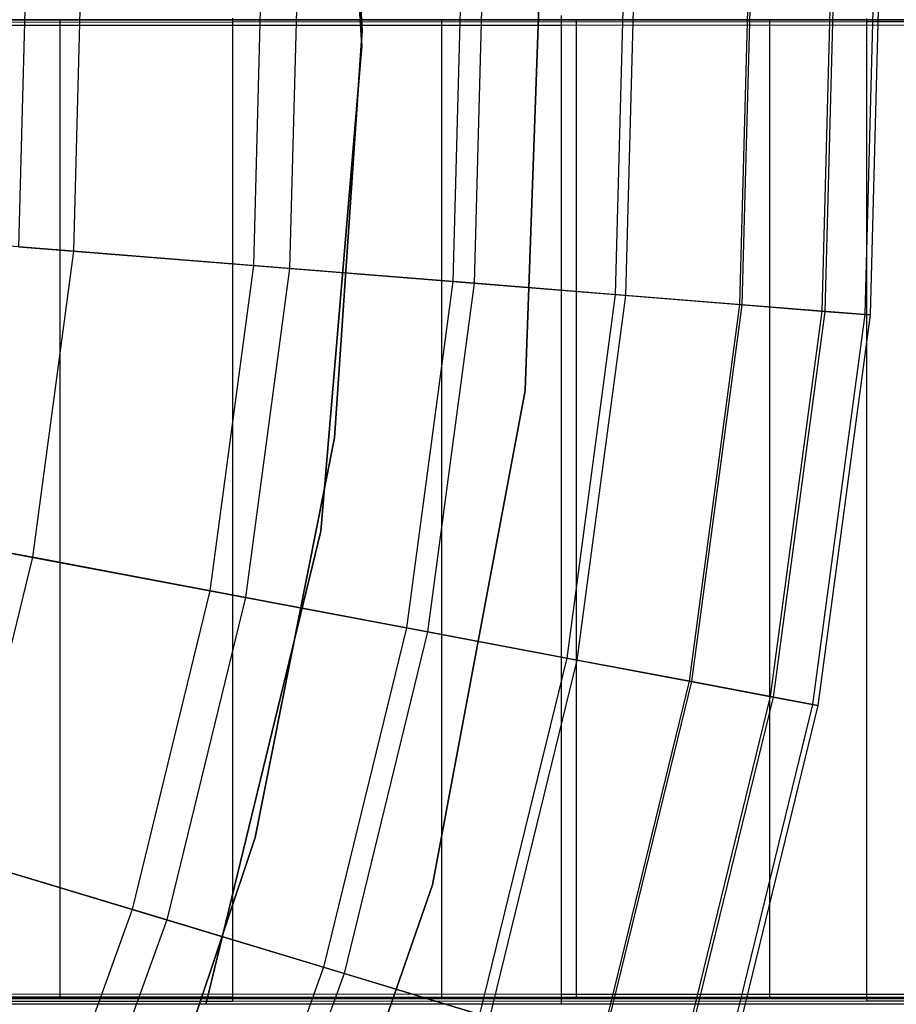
# Model space of a CAD drawing. Extents: x 0.1 to 16.1, y -7 to 7.
# Tile 59 of 68: x 10.4 to 11.1, y -0.8 to 0. Entities that reach past the tile are written whole.
import ezdxf

# ---------------------------------------------------------------- set-up
doc = ezdxf.new("R2010")
doc.units = 0
doc.header["$LTSCALE"] = 2.54
doc.layers.get('0').update_dxf_attribs({"color": 13, "linetype": 'CONTINUOUS'})

# ---------------------------------------------------------------- blocks, each defined once
blk = doc.blocks.new('DROPS_WOOD_E_PM_STL')
at = {"color": 0}
for p, q in [((10.67991, -0.02142, 213.10308), (10.65271, 0.37571, 213.10308)), ((10.65271, 0.37571, 220.70308), (10.67991, -0.02142, 220.70308)), ((10.65271, 0.37571, 220.70308), (10.67991, -0.02142, 220.70308)), ((10.67991, -0.02142, 213.10308), (10.65271, 0.37571, 213.10308)), ((10.67998, -0.00922, 213.38308), (10.65982, 0.32333, 213.38308)), ((10.65982, 0.32333, 213.30308), (10.67998, -0.00922, 213.30308)), ((10.67998, -0.00922, 213.38308), (10.65982, 0.32333, 213.38308)), ((10.65982, 0.32333, 213.30308), (10.67998, -0.00922, 213.30308)), ((10.67998, -0.00922, 220.70308), (10.65982, 0.32333, 220.70308)), ((10.82789, 0.10776, 213.10308), (10.81326, -0.30299, 213.10308)), ((10.81326, -0.30299, 220.70308), (10.82789, 0.10776, 220.70308)), ((10.82789, 0.10776, 213.10308), (10.81326, -0.30299, 213.10308)), ((10.81326, -0.30299, 220.70308), (10.82789, 0.10776, 220.70308)), ((11.10393, 0.08053, 5.18815), (11.09536, -0.24135, 5.18815)), ((11.10393, 0.08053, 5.18815), (11.09536, -0.24135, 5.18815)), ((10.89501, 0.07496, 6.32169), (10.88703, -0.22468, 6.32169)), ((10.89501, 0.07496, 6.32169), (10.88703, -0.22468, 6.32169)), ((10.90339, 0.07519, 4.01692), (10.89539, -0.22535, 4.01692)), ((10.90339, 0.07519, 4.01692), (10.89539, -0.22535, 4.01692)), ((10.99687, 0.07768, 5.95026), (10.98861, -0.23281, 5.95026)), ((10.99687, 0.07768, 5.95026), (10.98861, -0.23281, 5.95026)), ((10.99874, 0.07773, 4.30036), (10.99047, -0.23296, 4.30036)), ((10.99874, 0.07773, 4.30036), (10.99047, -0.23296, 4.30036)), ((11.06436, 0.07947, 4.59213), (11.0559, -0.23819, 4.59213)), ((11.06436, 0.07947, 4.59213), (11.0559, -0.23819, 4.59213)), ((11.06668, 0.07954, 5.57149), (11.05822, -0.23838, 5.57149)), ((11.06668, 0.07954, 5.57149), (11.05822, -0.23838, 5.57149)), ((11.09955, 0.08041, 4.88912), (11.09099, -0.241, 4.88912)), ((11.09955, 0.08041, 4.88912), (11.09099, -0.241, 4.88912)), ((10.59833, 0.06706, 7.03176), (10.59119, -0.201, 7.03176)), ((10.59833, 0.06706, 7.03176), (10.59119, -0.201, 7.03176)), ((10.62787, 0.06785, 3.48698), (10.62065, -0.20336, 3.48698)), ((10.62787, 0.06785, 3.48698), (10.62065, -0.20336, 3.48698)), ((10.76184, 0.07142, 6.68307), (10.75424, -0.21405, 6.68307)), ((10.76184, 0.07142, 6.68307), (10.75424, -0.21405, 6.68307)), ((10.77933, 0.07188, 3.74483), (10.77168, -0.21545, 3.74483)), ((10.77933, 0.07188, 3.74483), (10.77168, -0.21545, 3.74483)), ((10.40567, 0.06193, 7.36522), (10.39908, -0.18562, 7.36522)), ((10.40567, 0.06193, 7.36522), (10.39908, -0.18562, 7.36522)), ((10.45064, 0.06313, 3.24614), (10.44392, -0.18921, 3.24614)), ((10.45064, 0.06313, 3.24614), (10.44392, -0.18921, 3.24614)), ((10.08241, 0, 34.5063), (10.43305, 0, 34.78593)), ((10.43305, 0, 39.96788), (10.08241, 0, 40.24751)), ((10.08241, 0, 34.5063), (10.43305, 0, 34.78593)), ((10.43305, 0, 39.96788), (10.08241, 0, 40.24751)), ((10.15219, 0, 16.7113), (10.85523, 0, 17.02252)), ((10.85523, 0, 27.66171), (10.15219, 0, 27.97292)), ((10.15219, 0, 16.7113), (10.85523, 0, 17.02252)), ((10.85523, 0, 27.66171), (10.15219, 0, 27.97292)), ((10.43305, -0.8, 34.78593), (10.43305, 0, 34.78593)), ((10.43305, 0, 34.78593), (10.74506, 0, 35.10811)), ((10.43305, -0.8, 34.78593), (10.43305, 0, 34.78593)), ((10.43305, -0.8, 39.96788), (10.43305, 0, 39.96788)), ((10.74506, 0, 39.64571), (10.43305, 0, 39.96788)), ((10.43305, -0.8, 39.96788), (10.43305, 0, 39.96788)), ((10.43305, 0, 34.78593), (10.74506, 0, 35.10811)), ((10.74506, 0, 39.64571), (10.43305, 0, 39.96788)), ((10.57396, 0.00113, 34.23919), (10.57396, -0.79887, 34.23878)), ((10.57396, 0.00113, 34.23919), (10.57396, -0.79887, 34.23878)), ((10.74506, -0.8, 35.10811), (10.74506, 0, 35.10811)), ((10.74506, 0, 35.10811), (11.01331, 0, 35.46754)), ((10.74506, -0.8, 35.10811), (10.74506, 0, 35.10811)), ((10.74506, -0.8, 39.64571), (10.74506, 0, 39.64571)), ((11.01331, 0, 39.28628), (10.74506, 0, 39.64571)), ((10.74506, -0.8, 39.64571), (10.74506, 0, 39.64571)), ((10.74506, 0, 35.10811), (11.01331, 0, 35.46754)), ((11.01331, 0, 39.28628), (10.74506, 0, 39.64571)), ((10.84292, -0.79662, 29.85836), (10.84292, 0.00338, 29.85877)), ((10.84292, -0.79662, 29.85836), (10.84292, 0.00338, 29.85877)), ((10.85523, -0.8, 17.02252), (10.85523, 0, 17.02252)), ((10.85523, 0, 17.02252), (11.5127, 0, 17.42108)), ((10.85523, -0.8, 17.02252), (10.85523, 0, 17.02252)), ((10.85523, -0.8, 27.66171), (10.85523, 0, 27.66171)), ((11.5127, 0, 27.26315), (10.85523, 0, 27.66171)), ((10.85523, -0.8, 27.66171), (10.85523, 0, 27.66171)), ((10.85523, 0, 17.02252), (11.5127, 0, 17.42108)), ((11.5127, 0, 27.26315), (10.85523, 0, 27.66171)), ((11.01331, -0.8, 35.46754), (11.01331, 0, 35.46754)), ((11.01331, 0, 35.46754), (11.23339, 0, 35.85832)), ((11.01331, -0.8, 35.46754), (11.01331, 0, 35.46754)), ((11.01331, -0.8, 39.28628), (11.01331, 0, 39.28628)), ((11.23339, 0, 38.8955), (11.01331, 0, 39.28628)), ((11.01331, -0.8, 39.28628), (11.01331, 0, 39.28628)), ((11.01331, 0, 35.46754), (11.23339, 0, 35.85832)), ((11.23339, 0, 38.8955), (11.01331, 0, 39.28628)), ((11.09229, 0.00087, 34.73477), (11.09229, -0.79913, 34.73435)), ((11.09229, 0.00087, 34.73477), (11.09229, -0.79913, 34.73435)), ((9.86017, -0.00451, 45.16594), (10.84292, -0.00436, 44.87427)), ((9.86017, -0.00451, 45.16594), (10.84292, -0.00436, 44.87427)), ((10.57396, -0.0021, 40.49384), (9.97547, -0.0023, 40.8889)), ((10.57396, -0.0021, 40.49384), (9.97547, -0.0023, 40.8889)), ((11.09229, -0.00184, 39.99828), (10.57396, -0.0021, 40.49384)), ((11.09229, -0.00184, 39.99828), (10.57396, -0.0021, 40.49384)), ((10.57396, -0.0021, 40.49384), (10.57396, -0.8021, 40.49343)), ((10.57396, -0.0021, 40.49384), (10.57396, -0.8021, 40.49343)), ((10.84292, -0.00436, 44.87427), (11.78031, -0.00414, 44.45931)), ((10.84292, -0.00436, 44.87427), (11.78031, -0.00414, 44.45931)), ((10.84292, -0.80436, 44.87385), (10.84292, -0.00436, 44.87427)), ((10.84292, -0.80436, 44.87385), (10.84292, -0.00436, 44.87427)), ((11.51379, -0.00154, 39.41812), (11.09229, -0.00184, 39.99828)), ((11.51379, -0.00154, 39.41812), (11.09229, -0.00184, 39.99828)), ((11.09229, -0.00184, 39.99828), (11.09229, -0.80184, 39.99786)), ((11.09229, -0.00184, 39.99828), (11.09229, -0.80184, 39.99786)), ((10.65746, -0.34162, 213.38308), (10.67998, -0.00922, 213.38308)), ((10.67998, -0.00922, 213.30308), (10.65746, -0.34162, 213.30308)), ((10.65746, -0.34162, 213.38308), (10.67998, -0.00922, 213.38308)), ((10.67998, -0.00922, 213.30308), (10.65746, -0.34162, 213.30308)), ((10.65746, -0.34162, 220.70308), (10.67998, -0.00922, 220.70308)), ((10.67998, -0.00922, 213.38308), (10.67998, -0.00922, 213.30308)), ((10.67998, -0.00922, 213.38308), (10.67998, -0.00922, 213.30308)), ((10.64617, -0.41804, 213.10308), (10.67991, -0.02142, 213.10308)), ((10.67991, -0.02142, 220.70308), (10.64617, -0.41804, 220.70308)), ((10.67991, -0.02142, 220.70308), (10.64617, -0.41804, 220.70308)), ((10.64617, -0.41804, 213.10308), (10.67991, -0.02142, 213.10308)), ((10.67991, -0.02142, 220.70308), (10.67991, -0.02142, 213.10308)), ((10.67991, -0.02142, 220.70308), (10.67991, -0.02142, 213.10308)), ((10.44392, -0.18921, 3.24614), (10.24338, -0.17316, 3.02487)), ((10.44392, -0.18921, 3.24614), (10.24338, -0.17316, 3.02487)), ((10.39908, -0.18562, 7.36522), (10.59119, -0.201, 7.03176)), ((10.39908, -0.18562, 7.36522), (10.59119, -0.201, 7.03176)), ((10.44392, -0.18921, 3.24614), (10.41042, -0.43941, 3.24614)), ((10.44392, -0.18921, 3.24614), (10.41042, -0.43941, 3.24614)), ((10.62065, -0.20336, 3.48698), (10.44392, -0.18921, 3.24614)), ((10.62065, -0.20336, 3.48698), (10.44392, -0.18921, 3.24614)), ((10.59119, -0.201, 7.03176), (10.5556, -0.46678, 7.03176)), ((10.59119, -0.201, 7.03176), (10.5556, -0.46678, 7.03176)), ((10.59119, -0.201, 7.03176), (10.75424, -0.21405, 6.68307)), ((10.59119, -0.201, 7.03176), (10.75424, -0.21405, 6.68307)), ((10.62065, -0.20336, 3.48698), (10.58464, -0.47226, 3.48698)), ((10.62065, -0.20336, 3.48698), (10.58464, -0.47226, 3.48698)), ((10.77168, -0.21545, 3.74483), (10.62065, -0.20336, 3.48698)), ((10.77168, -0.21545, 3.74483), (10.62065, -0.20336, 3.48698)), ((10.75424, -0.21405, 6.68307), (10.71634, -0.49709, 6.68307)), ((10.75424, -0.21405, 6.68307), (10.71634, -0.49709, 6.68307)), ((10.77168, -0.21545, 3.74483), (10.73353, -0.50033, 3.74483)), ((10.77168, -0.21545, 3.74483), (10.73353, -0.50033, 3.74483)), ((10.75424, -0.21405, 6.68307), (10.88703, -0.22468, 6.32169)), ((10.75424, -0.21405, 6.68307), (10.88703, -0.22468, 6.32169)), ((10.89539, -0.22535, 4.01692), (10.77168, -0.21545, 3.74483)), ((10.89539, -0.22535, 4.01692), (10.77168, -0.21545, 3.74483)), ((10.88703, -0.22468, 6.32169), (10.84725, -0.52178, 6.32169)), ((10.88703, -0.22468, 6.32169), (10.84725, -0.52178, 6.32169)), ((10.88703, -0.22468, 6.32169), (10.98861, -0.23281, 5.95026)), ((10.88703, -0.22468, 6.32169), (10.98861, -0.23281, 5.95026)), ((10.89539, -0.22535, 4.01692), (10.85548, -0.52333, 4.01692)), ((10.89539, -0.22535, 4.01692), (10.85548, -0.52333, 4.01692)), ((10.99047, -0.23296, 4.30036), (10.89539, -0.22535, 4.01692)), ((10.99047, -0.23296, 4.30036), (10.89539, -0.22535, 4.01692)), ((10.98861, -0.23281, 5.95026), (10.94738, -0.54066, 5.95026)), ((10.98861, -0.23281, 5.95026), (10.94738, -0.54066, 5.95026)), ((10.99047, -0.23296, 4.30036), (10.94922, -0.541, 4.30036)), ((10.99047, -0.23296, 4.30036), (10.94922, -0.541, 4.30036)), ((10.98861, -0.23281, 5.95026), (11.05822, -0.23838, 5.57149)), ((10.98861, -0.23281, 5.95026), (11.05822, -0.23838, 5.57149)), ((11.0559, -0.23819, 4.59213), (10.99047, -0.23296, 4.30036)), ((11.0559, -0.23819, 4.59213), (10.99047, -0.23296, 4.30036)), ((11.0559, -0.23819, 4.59213), (11.01372, -0.55316, 4.59213)), ((11.0559, -0.23819, 4.59213), (11.01372, -0.55316, 4.59213)), ((11.05822, -0.23838, 5.57149), (11.01601, -0.55359, 5.57149)), ((11.05822, -0.23838, 5.57149), (11.01601, -0.55359, 5.57149)), ((11.09099, -0.241, 4.88912), (11.04831, -0.55969, 4.88912)), ((11.09099, -0.241, 4.88912), (11.04831, -0.55969, 4.88912)), ((11.09536, -0.24135, 5.18815), (11.05262, -0.5605, 5.18815)), ((11.09536, -0.24135, 5.18815), (11.05262, -0.5605, 5.18815)), ((11.09099, -0.241, 4.88912), (11.0559, -0.23819, 4.59213)), ((11.09099, -0.241, 4.88912), (11.0559, -0.23819, 4.59213)), ((11.05822, -0.23838, 5.57149), (11.09536, -0.24135, 5.18815)), ((11.05822, -0.23838, 5.57149), (11.09536, -0.24135, 5.18815)), ((11.09536, -0.24135, 5.18815), (11.09099, -0.241, 4.88912)), ((11.09536, -0.24135, 5.18815), (11.09099, -0.241, 4.88912)), ((10.81326, -0.30299, 213.10308), (10.73757, -0.70698, 213.10308)), ((10.73757, -0.70698, 220.70308), (10.81326, -0.30299, 220.70308)), ((10.81326, -0.30299, 213.10308), (10.73757, -0.70698, 213.10308)), ((10.73757, -0.70698, 220.70308), (10.81326, -0.30299, 220.70308)), ((10.81326, -0.30299, 213.10308), (10.81326, -0.30299, 220.70308)), ((10.81326, -0.30299, 213.10308), (10.81326, -0.30299, 220.70308)), ((10.59261, -0.66842, 213.38308), (10.65746, -0.34162, 213.38308)), ((10.65746, -0.34162, 213.30308), (10.59261, -0.66842, 213.30308)), ((10.59261, -0.66842, 213.38308), (10.65746, -0.34162, 213.38308)), ((10.65746, -0.34162, 213.30308), (10.59261, -0.66842, 213.30308)), ((10.59261, -0.66842, 220.70308), (10.65746, -0.34162, 220.70308)), ((10.65746, -0.34162, 213.38308), (10.65746, -0.34162, 213.30308)), ((10.65746, -0.34162, 213.38308), (10.65746, -0.34162, 213.30308)), ((10.41042, -0.43941, 3.24614), (10.21272, -0.40213, 3.02487)), ((10.41042, -0.43941, 3.24614), (10.21272, -0.40213, 3.02487)), ((10.55228, -0.80487, 213.10308), (10.64617, -0.41804, 213.10308)), ((10.64617, -0.41804, 220.70308), (10.55228, -0.80487, 220.70308)), ((10.64617, -0.41804, 220.70308), (10.55228, -0.80487, 220.70308)), ((10.55228, -0.80487, 213.10308), (10.64617, -0.41804, 213.10308)), ((10.64617, -0.41804, 220.70308), (10.64617, -0.41804, 213.10308)), ((10.64617, -0.41804, 220.70308), (10.64617, -0.41804, 213.10308)), ((10.36621, -0.43107, 7.36522), (10.5556, -0.46678, 7.03176)), ((10.36621, -0.43107, 7.36522), (10.5556, -0.46678, 7.03176)), ((10.41042, -0.43941, 3.24614), (10.35051, -0.68463, 3.24614)), ((10.41042, -0.43941, 3.24614), (10.35051, -0.68463, 3.24614)), ((10.58464, -0.47226, 3.48698), (10.41042, -0.43941, 3.24614)), ((10.58464, -0.47226, 3.48698), (10.41042, -0.43941, 3.24614)), ((10.5556, -0.46678, 7.03176), (10.49196, -0.72728, 7.03176)), ((10.5556, -0.46678, 7.03176), (10.49196, -0.72728, 7.03176)), ((10.58464, -0.47226, 3.48698), (10.52025, -0.73581, 3.48698)), ((10.58464, -0.47226, 3.48698), (10.52025, -0.73581, 3.48698)), ((10.5556, -0.46678, 7.03176), (10.71634, -0.49709, 6.68307)), ((10.5556, -0.46678, 7.03176), (10.71634, -0.49709, 6.68307)), ((10.73353, -0.50033, 3.74483), (10.58464, -0.47226, 3.48698)), ((10.73353, -0.50033, 3.74483), (10.58464, -0.47226, 3.48698)), ((10.71634, -0.49709, 6.68307), (10.64856, -0.7745, 6.68307)), ((10.71634, -0.49709, 6.68307), (10.64856, -0.7745, 6.68307)), ((10.71634, -0.49709, 6.68307), (10.84725, -0.52178, 6.32169)), ((10.71634, -0.49709, 6.68307), (10.84725, -0.52178, 6.32169)), ((10.73353, -0.50033, 3.74483), (10.66531, -0.77955, 3.74483)), ((10.73353, -0.50033, 3.74483), (10.66531, -0.77955, 3.74483)), ((10.85548, -0.52333, 4.01692), (10.73353, -0.50033, 3.74483)), ((10.85548, -0.52333, 4.01692), (10.73353, -0.50033, 3.74483)), ((10.84725, -0.52178, 6.32169), (10.77611, -0.81296, 6.32169)), ((10.84725, -0.52178, 6.32169), (10.77611, -0.81296, 6.32169)), ((10.84725, -0.52178, 6.32169), (10.94738, -0.54066, 5.95026)), ((10.84725, -0.52178, 6.32169), (10.94738, -0.54066, 5.95026)), ((10.85548, -0.52333, 4.01692), (10.78413, -0.81538, 4.01692)), ((10.85548, -0.52333, 4.01692), (10.78413, -0.81538, 4.01692)), ((10.94922, -0.541, 4.30036), (10.85548, -0.52333, 4.01692)), ((10.94922, -0.541, 4.30036), (10.85548, -0.52333, 4.01692)), ((10.94738, -0.54066, 5.95026), (10.87367, -0.84238, 5.95026)), ((10.94738, -0.54066, 5.95026), (10.87367, -0.84238, 5.95026)), ((10.94922, -0.541, 4.30036), (10.87546, -0.84292, 4.30036)), ((10.94922, -0.541, 4.30036), (10.87546, -0.84292, 4.30036)), ((10.94738, -0.54066, 5.95026), (11.01601, -0.55359, 5.57149)), ((10.94738, -0.54066, 5.95026), (11.01601, -0.55359, 5.57149)), ((11.01372, -0.55316, 4.59213), (10.94922, -0.541, 4.30036)), ((11.01372, -0.55316, 4.59213), (10.94922, -0.541, 4.30036)), ((11.01372, -0.55316, 4.59213), (10.9383, -0.86187, 4.59213)), ((11.01372, -0.55316, 4.59213), (10.9383, -0.86187, 4.59213)), ((11.01601, -0.55359, 5.57149), (10.94053, -0.86254, 5.57149)), ((11.01601, -0.55359, 5.57149), (10.94053, -0.86254, 5.57149)), ((11.04831, -0.55969, 4.88912), (11.01372, -0.55316, 4.59213)), ((11.04831, -0.55969, 4.88912), (11.01372, -0.55316, 4.59213)), ((11.01601, -0.55359, 5.57149), (11.05262, -0.5605, 5.18815)), ((11.01601, -0.55359, 5.57149), (11.05262, -0.5605, 5.18815)), ((11.04831, -0.55969, 4.88912), (10.97201, -0.87203, 4.88912)), ((11.04831, -0.55969, 4.88912), (10.97201, -0.87203, 4.88912)), ((11.05262, -0.5605, 5.18815), (10.9762, -0.87329, 5.18815)), ((11.05262, -0.5605, 5.18815), (10.9762, -0.87329, 5.18815)), ((11.05262, -0.5605, 5.18815), (11.04831, -0.55969, 4.88912)), ((11.05262, -0.5605, 5.18815), (11.04831, -0.55969, 4.88912)), ((10.30744, -0.67164, 7.36522), (10.49196, -0.72728, 7.03176)), ((10.30744, -0.67164, 7.36522), (10.49196, -0.72728, 7.03176)), ((10.48651, -0.98424, 213.38308), (10.59261, -0.66842, 213.38308)), ((10.59261, -0.66842, 213.30308), (10.48651, -0.98424, 213.30308)), ((10.48651, -0.98424, 213.38308), (10.59261, -0.66842, 213.38308)), ((10.59261, -0.66842, 213.30308), (10.48651, -0.98424, 213.30308)), ((10.48651, -0.98424, 220.70308), (10.59261, -0.66842, 220.70308)), ((10.59261, -0.66842, 213.38308), (10.59261, -0.66842, 213.30308)), ((10.59261, -0.66842, 213.38308), (10.59261, -0.66842, 213.30308)), ((10.52025, -0.73581, 3.48698), (10.35051, -0.68463, 3.24614)), ((10.52025, -0.73581, 3.48698), (10.35051, -0.68463, 3.24614)), ((10.73757, -0.70698, 213.10308), (10.60252, -1.09517, 213.10308)), ((10.60252, -1.09517, 220.70308), (10.73757, -0.70698, 220.70308)), ((10.73757, -0.70698, 213.10308), (10.60252, -1.09517, 213.10308)), ((10.60252, -1.09517, 220.70308), (10.73757, -0.70698, 220.70308)), ((10.73757, -0.70698, 213.10308), (10.73757, -0.70698, 220.70308)), ((10.73757, -0.70698, 213.10308), (10.73757, -0.70698, 220.70308)), ((10.49196, -0.72728, 7.03176), (10.40099, -0.97954, 7.03176)), ((10.49196, -0.72728, 7.03176), (10.40099, -0.97954, 7.03176)), ((10.49196, -0.72728, 7.03176), (10.64856, -0.7745, 6.68307)), ((10.49196, -0.72728, 7.03176), (10.64856, -0.7745, 6.68307)), ((10.52025, -0.73581, 3.48698), (10.42822, -0.99103, 3.48698)), ((10.52025, -0.73581, 3.48698), (10.42822, -0.99103, 3.48698)), ((10.66531, -0.77955, 3.74483), (10.52025, -0.73581, 3.48698)), ((10.66531, -0.77955, 3.74483), (10.52025, -0.73581, 3.48698)), ((10.64856, -0.7745, 6.68307), (10.55169, -1.04313, 6.68307)), ((10.64856, -0.7745, 6.68307), (10.55169, -1.04313, 6.68307)), ((10.66531, -0.77955, 3.74483), (10.5678, -1.04994, 3.74483)), ((10.66531, -0.77955, 3.74483), (10.5678, -1.04994, 3.74483)), ((10.64856, -0.7745, 6.68307), (10.77611, -0.81296, 6.32169)), ((10.64856, -0.7745, 6.68307), (10.77611, -0.81296, 6.32169)), ((10.78413, -0.81538, 4.01692), (10.66531, -0.77955, 3.74483)), ((10.78413, -0.81538, 4.01692), (10.66531, -0.77955, 3.74483)), ((10.84292, -0.79662, 29.85836), (9.86017, -0.79647, 29.56668)), ((10.84292, -0.79662, 29.85836), (9.86017, -0.79647, 29.56668)), ((11.78031, -0.79683, 30.27331), (10.84292, -0.79662, 29.85836)), ((11.78031, -0.79683, 30.27331), (10.84292, -0.79662, 29.85836)), ((9.86017, -0.80451, 45.16553), (10.84292, -0.80436, 44.87385)), ((9.86017, -0.80451, 45.16553), (10.84292, -0.80436, 44.87385)), ((10.57396, -0.79887, 34.23878), (9.97547, -0.79867, 33.84373)), ((10.57396, -0.79887, 34.23878), (9.97547, -0.79867, 33.84373)), ((9.97547, -0.8023, 40.88849), (10.57396, -0.8021, 40.49343)), ((9.97547, -0.8023, 40.88849), (10.57396, -0.8021, 40.49343)), ((10.43305, -0.8, 34.78593), (10.08241, -0.8, 34.5063)), ((10.08241, -0.8, 40.24751), (10.43305, -0.8, 39.96788)), ((10.08241, -0.8, 40.24751), (10.43305, -0.8, 39.96788)), ((10.43305, -0.8, 34.78593), (10.08241, -0.8, 34.5063)), ((10.85523, -0.8, 17.02252), (10.15219, -0.8, 16.7113)), ((10.15219, -0.8, 27.97292), (10.85523, -0.8, 27.66171)), ((10.15219, -0.8, 27.97292), (10.85523, -0.8, 27.66171)), ((10.85523, -0.8, 17.02252), (10.15219, -0.8, 16.7113)), ((10.74506, -0.8, 35.10811), (10.43305, -0.8, 34.78593)), ((10.43305, -0.8, 39.96788), (10.74506, -0.8, 39.64571)), ((10.43305, -0.8, 39.96788), (10.74506, -0.8, 39.64571)), ((10.74506, -0.8, 35.10811), (10.43305, -0.8, 34.78593)), ((11.09229, -0.79913, 34.73435), (10.57396, -0.79887, 34.23878)), ((11.09229, -0.79913, 34.73435), (10.57396, -0.79887, 34.23878)), ((10.57396, -0.8021, 40.49343), (11.09229, -0.80184, 39.99786)), ((10.57396, -0.8021, 40.49343), (11.09229, -0.80184, 39.99786)), ((11.01331, -0.8, 35.46754), (10.74506, -0.8, 35.10811)), ((10.74506, -0.8, 39.64571), (11.01331, -0.8, 39.28628)), ((10.74506, -0.8, 39.64571), (11.01331, -0.8, 39.28628)), ((11.01331, -0.8, 35.46754), (10.74506, -0.8, 35.10811)), ((10.84292, -0.80436, 44.87385), (11.78031, -0.80414, 44.4589)), ((10.84292, -0.80436, 44.87385), (11.78031, -0.80414, 44.4589)), ((11.5127, -0.8, 17.42108), (10.85523, -0.8, 17.02252)), ((10.85523, -0.8, 27.66171), (11.5127, -0.8, 27.26315)), ((10.85523, -0.8, 27.66171), (11.5127, -0.8, 27.26315)), ((11.5127, -0.8, 17.42108), (10.85523, -0.8, 17.02252)), ((11.23339, -0.8, 35.85832), (11.01331, -0.8, 35.46754)), ((11.01331, -0.8, 39.28628), (11.23339, -0.8, 38.8955)), ((11.01331, -0.8, 39.28628), (11.23339, -0.8, 38.8955)), ((11.23339, -0.8, 35.85832), (11.01331, -0.8, 35.46754)), ((11.51379, -0.79943, 35.31451), (11.09229, -0.79913, 34.73435)), ((11.51379, -0.79943, 35.31451), (11.09229, -0.79913, 34.73435)), ((11.09229, -0.80184, 39.99786), (11.51379, -0.80154, 39.4177)), ((11.09229, -0.80184, 39.99786), (11.51379, -0.80154, 39.4177))]:
    blk.add_line(p, q, dxfattribs=at)

msp = doc.modelspace()

# ---------------------------------------------------------------- block references
at = {"color": 0}
msp.add_blockref('DROPS_WOOD_E_PM_STL', (0, 0), dxfattribs=at)

doc.saveas('drawing.dxf')
